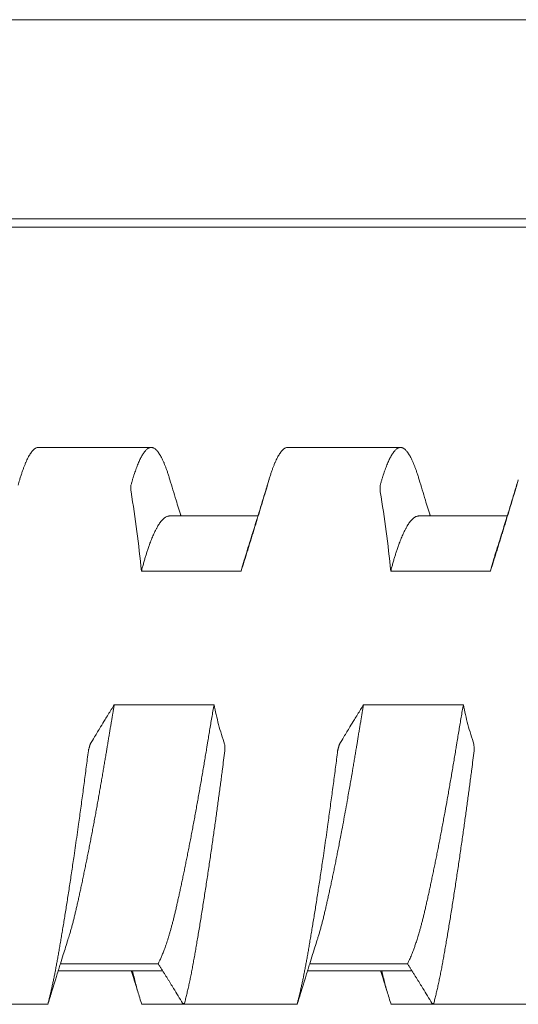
# Model space of a CAD drawing. Header units: millimetres. Extents: x 0 to 594, y 0 to 420.
# Tile 45 of 83: x 325.78 to 329.78, y 292.48 to 300.39. Entities that reach past the tile are written whole.
import ezdxf

# ---------------------------------------------------------------- set-up
doc = ezdxf.new("R2010")
doc.units = ezdxf.units.MM
doc.linetypes.add('K5LT_THIN', pattern=[0])
doc.layers.add('Системный слой', color=7, linetype='Continuous')

# ---------------------------------------------------------------- blocks, each defined once
blk = doc.blocks.new('U2')
at = {"layer": 'Системный слой', "color": 7, "linetype": 'K5LT_THIN', "lineweight": 18}
for p, q in [((388.1859, 300.3864), (280.4859, 300.3864)), ((388.1859, 298.7878), (280.4859, 298.7878)), ((280.4859, 298.7214), (388.1859, 298.7214)), ((325.9332, 296.9539), (326.8386, 296.9539)), ((327.9332, 296.9539), (328.8386, 296.9539)), ((327.6949, 296.4039), (326.9859, 296.4039)), ((329.6949, 296.4039), (328.9859, 296.4039)), ((326.7603, 295.9619), (327.5603, 295.9619)), ((328.7603, 295.9619), (329.5603, 295.9619)), ((327.3426, 294.8891), (326.5426, 294.8891)), ((329.3426, 294.8891), (328.5426, 294.8891)), ((326.0923, 292.7539), (326.9301, 292.7539)), ((326.11, 292.8107), (326.8941, 292.8107)), ((328.0923, 292.7539), (328.9301, 292.7539)), ((328.11, 292.8107), (328.8941, 292.8107)), ((325.0983, 292.4849), (326.011, 292.4849)), ((326.7608, 292.4849), (327.6735, 292.4849)), ((327.0983, 292.4849), (328.011, 292.4849)), ((328.7608, 292.4849), (329.6735, 292.4849)), ((329.0982, 292.4849), (330.011, 292.4849))]:
    blk.add_line(p, q, dxfattribs=at)
for points, knots in [([(325.7835, 296.695), (325.785, 296.7002), (325.7895, 296.715), (325.797, 296.7386), (325.806, 296.765), (325.8149, 296.7898), (325.8239, 296.8129), (325.8329, 296.8344), (325.8418, 296.8541), (325.8507, 296.8721), (325.8596, 296.8882), (325.8684, 296.9026), (325.8771, 296.9152), (325.8857, 296.926), (325.8943, 296.9351), (325.9027, 296.9423), (325.911, 296.9478), (325.9192, 296.9516), (325.9266, 296.9535), (325.9313, 296.9539), (325.9333, 296.9539)], [0.0389084, 0.0389084, 0.0389084, 0.0389084, 0.0527751, 0.0793011, 0.1059563, 0.1326966, 0.159533, 0.1863987, 0.2132585, 0.2400912, 0.2668922, 0.2936633, 0.3203856, 0.3470813, 0.373754, 0.4004135, 0.4270317, 0.4535843, 0.4799645, 0.4997855, 0.4997855, 0.4997855, 0.4997855]), ([(326.8385, 296.9539), (326.8379, 296.9539), (326.8346, 296.9538), (326.8286, 296.9529), (326.8206, 296.95), (326.8125, 296.9455), (326.8044, 296.9394), (326.7962, 296.9318), (326.7881, 296.9226), (326.78, 296.912), (326.772, 296.9), (326.7641, 296.8869), (326.7563, 296.8725), (326.7485, 296.8571), (326.7409, 296.8406), (326.7334, 296.8231), (326.7259, 296.8046), (326.7185, 296.7851), (326.7112, 296.7647), (326.7039, 296.7435), (326.6968, 296.7214), (326.6897, 296.6984), (326.6826, 296.6746), (326.678, 296.6582), (326.6757, 296.6498)], [0.4997854, 0.4997854, 0.4997854, 0.4997854, 0.5062288, 0.5324781, 0.5588287, 0.5850106, 0.6110122, 0.6366678, 0.6621513, 0.6871159, 0.711701, 0.7356734, 0.7593898, 0.7825461, 0.805391, 0.8278243, 0.8501668, 0.8721984, 0.8940265, 0.9155354, 0.9369288, 0.9580831, 0.9791053, 1, 1, 1, 1]), ([(326.9883, 296.695), (326.9868, 296.7002), (326.9823, 296.715), (326.9748, 296.7386), (326.9658, 296.765), (326.9569, 296.7898), (326.9479, 296.8129), (326.9389, 296.8344), (326.93, 296.8541), (326.9211, 296.8721), (326.9122, 296.8882), (326.9034, 296.9026), (326.8947, 296.9152), (326.8861, 296.926), (326.8775, 296.9351), (326.8691, 296.9423), (326.8607, 296.9478), (326.8526, 296.9516), (326.8451, 296.9535), (326.8405, 296.9539), (326.8385, 296.9539)], [0.0389082, 0.0389082, 0.0389082, 0.0389082, 0.0527751, 0.0793011, 0.1059563, 0.1326966, 0.1595331, 0.1863987, 0.2132585, 0.2400912, 0.2668922, 0.2936633, 0.3203856, 0.3470813, 0.373754, 0.4004135, 0.4270318, 0.4535844, 0.4799645, 0.4997854, 0.4997854, 0.4997854, 0.4997854]), ([(327.7835, 296.695), (327.785, 296.7002), (327.7895, 296.715), (327.797, 296.7386), (327.806, 296.765), (327.8149, 296.7898), (327.8239, 296.8129), (327.8329, 296.8344), (327.8418, 296.8541), (327.8507, 296.8721), (327.8596, 296.8882), (327.8684, 296.9026), (327.8771, 296.9152), (327.8857, 296.926), (327.8943, 296.9351), (327.9027, 296.9423), (327.911, 296.9478), (327.9192, 296.9516), (327.9266, 296.9535), (327.9313, 296.9539), (327.9333, 296.9539)], [0.0389083, 0.0389083, 0.0389083, 0.0389083, 0.0527751, 0.0793011, 0.1059564, 0.1326966, 0.1595331, 0.1863987, 0.2132585, 0.2400913, 0.2668922, 0.2936634, 0.3203856, 0.3470814, 0.3737541, 0.4004136, 0.4270318, 0.4535844, 0.4799646, 0.4997855, 0.4997855, 0.4997855, 0.4997855]), ([(328.8385, 296.9539), (328.8379, 296.9539), (328.8346, 296.9538), (328.8286, 296.9529), (328.8206, 296.95), (328.8125, 296.9455), (328.8044, 296.9394), (328.7962, 296.9318), (328.7881, 296.9226), (328.78, 296.912), (328.772, 296.9), (328.7641, 296.8869), (328.7563, 296.8725), (328.7485, 296.8571), (328.7409, 296.8406), (328.7334, 296.8231), (328.7259, 296.8046), (328.7185, 296.7851), (328.7112, 296.7647), (328.7039, 296.7435), (328.6968, 296.7214), (328.6897, 296.6984), (328.6826, 296.6746), (328.678, 296.6582), (328.6757, 296.6498)], [0.4997854, 0.4997854, 0.4997854, 0.4997854, 0.5062288, 0.532478, 0.5588287, 0.5850105, 0.6110121, 0.6366678, 0.6621512, 0.6871159, 0.7117009, 0.7356733, 0.7593897, 0.782546, 0.8053909, 0.8278243, 0.8501668, 0.8721984, 0.8940264, 0.9155353, 0.9369288, 0.9580831, 0.9791053, 1, 1, 1, 1]), ([(328.9883, 296.695), (328.9868, 296.7002), (328.9823, 296.715), (328.9748, 296.7386), (328.9658, 296.765), (328.9569, 296.7898), (328.9479, 296.8129), (328.9389, 296.8344), (328.93, 296.8541), (328.9211, 296.8721), (328.9122, 296.8882), (328.9034, 296.9026), (328.8947, 296.9152), (328.8861, 296.926), (328.8775, 296.9351), (328.8691, 296.9423), (328.8607, 296.9478), (328.8526, 296.9516), (328.8451, 296.9535), (328.8405, 296.9539), (328.8385, 296.9539)], [0.0389083, 0.0389083, 0.0389083, 0.0389083, 0.0527751, 0.0793011, 0.1059563, 0.1326966, 0.159533, 0.1863986, 0.2132585, 0.2400912, 0.2668922, 0.2936633, 0.3203856, 0.3470813, 0.373754, 0.4004135, 0.4270317, 0.4535843, 0.4799645, 0.4997854, 0.4997854, 0.4997854, 0.4997854]), ([(326.6757, 296.6498), (326.6752, 296.648), (326.6753, 296.6435), (326.6757, 296.6256), (326.6761, 296.6077), (326.6766, 296.5974)], [0, 0, 0, 0, 0.3333333, 0.6666667, 0.9852483, 0.9852483, 0.9852483, 0.9852483]), ([(327.0769, 296.4039), (327.0763, 296.4056), (327.0758, 296.4073), (327.0745, 296.4117), (327.0736, 296.4144), (327.0711, 296.4227), (327.0694, 296.4282), (327.0643, 296.4446), (327.061, 296.4555), (327.051, 296.4882), (327.0444, 296.5099), (327.0212, 296.586), (327.0047, 296.6404), (326.9884, 296.695)], [11.668371, 11.668371, 11.668371, 11.668371, 11.864948, 11.864948, 12.187198, 12.187198, 12.8317, 12.8317, 14.110308, 14.110308, 16.646736, 16.646736, 23, 23, 23, 23]), ([(327.7834, 296.695), (327.7716, 296.6554), (327.7597, 296.616), (327.7358, 296.5372), (327.7238, 296.4978), (327.7086, 296.4484), (327.7055, 296.4382), (327.7005, 296.422), (327.6987, 296.416), (327.6962, 296.408), (327.6955, 296.4059), (327.6946, 296.403), (327.6944, 296.4021), (327.6932, 296.3983), (327.6923, 296.3954), (327.6905, 296.3897), (327.6897, 296.3869), (327.6871, 296.3787), (327.6854, 296.3732), (327.6804, 296.3568), (327.677, 296.3459), (327.6669, 296.3134), (327.6602, 296.2918), (327.6363, 296.2155), (327.619, 296.1608), (327.6017, 296.1064)], [0, 0, 0, 0, 4.6, 4.6, 9.2, 9.2, 10.388038, 10.388038, 11.093513, 11.093513, 11.331629, 11.331629, 11.436514, 11.436514, 11.779514, 11.779514, 12.101726, 12.101726, 12.746148, 12.746148, 14.024599, 14.024599, 16.560712, 16.560712, 23, 23, 23, 23]), ([(327.7552, 296.5974), (327.7555, 296.5986), (327.7561, 296.6006), (327.7572, 296.6042), (327.7585, 296.6087), (327.7598, 296.6135), (327.761, 296.6176), (327.7622, 296.6216), (327.7635, 296.626), (327.7651, 296.6316), (327.7672, 296.6386), (327.7689, 296.6446), (327.7698, 296.6477), (327.77, 296.6483), (327.7704, 296.6498)], [0.0207323, 0.0207323, 0.0207323, 0.0207323, 0.0428738, 0.090708, 0.1467338, 0.1992065, 0.2507101, 0.2970708, 0.3612253, 0.4410496, 0.5612877, 0.7459777, 0.9001489, 1, 1, 1, 1]), ([(328.6757, 296.6498), (328.6752, 296.648), (328.6753, 296.6435), (328.6757, 296.6256), (328.6761, 296.6077), (328.6766, 296.5974)], [0, 0, 0, 0, 0.3333333, 0.6666667, 0.9852484, 0.9852484, 0.9852484, 0.9852484]), ([(329.0769, 296.4039), (329.0763, 296.4056), (329.0758, 296.4073), (329.0745, 296.4117), (329.0736, 296.4144), (329.0711, 296.4227), (329.0694, 296.4282), (329.0643, 296.4446), (329.061, 296.4555), (329.051, 296.4882), (329.0444, 296.5099), (329.0212, 296.586), (329.0047, 296.6404), (328.9884, 296.695)], [11.668371, 11.668371, 11.668371, 11.668371, 11.864948, 11.864948, 12.187198, 12.187198, 12.8317, 12.8317, 14.110308, 14.110308, 16.646736, 16.646736, 23, 23, 23, 23]), ([(329.7834, 296.695), (329.7716, 296.6554), (329.7597, 296.616), (329.7358, 296.5372), (329.7238, 296.4978), (329.7086, 296.4484), (329.7055, 296.4382), (329.7005, 296.422), (329.6987, 296.416), (329.6962, 296.408), (329.6955, 296.4059), (329.6946, 296.403), (329.6944, 296.4021), (329.6932, 296.3983), (329.6923, 296.3954), (329.6905, 296.3897), (329.6897, 296.3869), (329.6871, 296.3787), (329.6854, 296.3732), (329.6804, 296.3568), (329.677, 296.3459), (329.6669, 296.3134), (329.6602, 296.2918), (329.6363, 296.2155), (329.619, 296.1608), (329.6017, 296.1064)], [0, 0, 0, 0, 4.6, 4.6, 9.2, 9.2, 10.388038, 10.388038, 11.093513, 11.093513, 11.331629, 11.331629, 11.436514, 11.436514, 11.779514, 11.779514, 12.101726, 12.101726, 12.746148, 12.746148, 14.024599, 14.024599, 16.560712, 16.560712, 23, 23, 23, 23]), ([(329.7552, 296.5974), (329.7555, 296.5986), (329.7561, 296.6006), (329.7572, 296.6042), (329.7585, 296.6087), (329.7598, 296.6135), (329.761, 296.6176), (329.7622, 296.6216), (329.7635, 296.626), (329.7651, 296.6316), (329.7672, 296.6386), (329.7689, 296.6446), (329.7698, 296.6477), (329.77, 296.6483), (329.7704, 296.6498)], [0.0207324, 0.0207324, 0.0207324, 0.0207324, 0.0428739, 0.0907083, 0.1467342, 0.1992071, 0.2507109, 0.2970719, 0.3612267, 0.4410515, 0.5612902, 0.7459807, 0.900151, 1, 1, 1, 1]), ([(327.5603, 295.9619), (327.5644, 295.975), (327.5725, 296.0011), (327.5848, 296.0405), (327.5972, 296.0802), (327.6095, 296.1199), (327.6218, 296.1597), (327.6341, 296.1995), (327.6464, 296.2394), (327.6586, 296.2792), (327.6708, 296.319), (327.687, 296.372), (327.7071, 296.4382), (327.7312, 296.5177), (327.7472, 296.5708), (327.7552, 296.5974)], [0, 0, 0, 0, 0.061701, 0.123718, 0.186012, 0.249454, 0.311365, 0.374222, 0.437076, 0.499829, 0.562449, 0.624918, 0.74988, 0.874616, 1, 1, 1, 1]), ([(329.5603, 295.9619), (329.5644, 295.975), (329.5725, 296.0011), (329.5848, 296.0405), (329.5972, 296.0802), (329.6095, 296.1199), (329.6218, 296.1597), (329.6341, 296.1995), (329.6464, 296.2394), (329.6586, 296.2792), (329.6708, 296.319), (329.687, 296.372), (329.7071, 296.4382), (329.7312, 296.5177), (329.7472, 296.5708), (329.7552, 296.5974)], [0, 0, 0, 0, 0.061701, 0.123718, 0.186012, 0.249454, 0.311365, 0.374222, 0.437076, 0.499829, 0.562449, 0.624918, 0.74988, 0.874616, 1, 1, 1, 1]), ([(326.7603, 295.9619), (326.7631, 295.9729), (326.7688, 295.9945), (326.7775, 296.0258), (326.7862, 296.0561), (326.795, 296.0852), (326.8041, 296.1142), (326.8139, 296.1438), (326.8261, 296.1784), (326.8403, 296.2157), (326.8562, 296.2534), (326.8704, 296.2835), (326.8827, 296.3068), (326.8926, 296.3239), (326.9018, 296.3384), (326.9116, 296.3525), (326.9223, 296.3661), (326.9339, 296.3785), (326.9445, 296.3877), (326.9541, 296.3942), (326.9626, 296.3988), (326.971, 296.4019), (326.9788, 296.4036), (326.9837, 296.4039), (326.9859, 296.4039)], [0, 0, 0, 0, 0.019411, 0.0388631, 0.0583411, 0.0778216, 0.097283, 0.1188792, 0.1426277, 0.1771543, 0.211649, 0.2461431, 0.2698323, 0.2913556, 0.3107197, 0.3300817, 0.3558703, 0.3816543, 0.4074423, 0.4267653, 0.4460676, 0.4653421, 0.4846192, 0.4999991, 0.4999991, 0.4999991, 0.4999991]), ([(328.7603, 295.9619), (328.7631, 295.9729), (328.7688, 295.9945), (328.7775, 296.0258), (328.7862, 296.0561), (328.795, 296.0852), (328.8041, 296.1142), (328.8139, 296.1438), (328.8261, 296.1784), (328.8403, 296.2157), (328.8562, 296.2534), (328.8704, 296.2835), (328.8827, 296.3068), (328.8926, 296.3239), (328.9018, 296.3384), (328.9116, 296.3525), (328.9223, 296.3661), (328.9339, 296.3785), (328.9445, 296.3877), (328.9541, 296.3942), (328.9626, 296.3988), (328.971, 296.4019), (328.9788, 296.4036), (328.9837, 296.4039), (328.9859, 296.4039)], [0, 0, 0, 0, 0.019411, 0.0388631, 0.0583411, 0.0778216, 0.097283, 0.1188792, 0.1426277, 0.1771543, 0.2116491, 0.2461431, 0.2698323, 0.2913556, 0.3107197, 0.3300817, 0.3558703, 0.3816544, 0.4074423, 0.4267653, 0.4460676, 0.4653422, 0.4846192, 0.4999991, 0.4999991, 0.4999991, 0.4999991]), ([(327.6017, 296.1064), (327.5982, 296.0956), (327.5907, 296.0714), (327.5809, 296.0378), (327.5705, 296.0006), (327.5642, 295.9771), (327.5603, 295.9619)], [0.90734351, 0.90734351, 0.90734351, 0.90734351, 0.93013984, 0.9572991, 0.97319502, 1, 1, 1, 1]), ([(329.6017, 296.1064), (329.5982, 296.0956), (329.5907, 296.0714), (329.5809, 296.0378), (329.5705, 296.0006), (329.5642, 295.9771), (329.5603, 295.9619)], [0.90734348, 0.90734348, 0.90734348, 0.90734348, 0.93013982, 0.95729909, 0.97319501, 1, 1, 1, 1]), ([(326.1701, 293.0014), (326.1745, 293.0152), (326.1819, 293.039), (326.192, 293.0738), (326.2006, 293.1046), (326.209, 293.1362), (326.2173, 293.1686), (326.2255, 293.2018), (326.2336, 293.2358), (326.2416, 293.2707), (326.2498, 293.3067), (326.2581, 293.3438), (326.2665, 293.3821), (326.2751, 293.4216), (326.2838, 293.4622), (326.2926, 293.5039), (326.3014, 293.5465), (326.3103, 293.5898), (326.3193, 293.6339), (326.3282, 293.6786), (326.3372, 293.7238), (326.3462, 293.7697), (326.3552, 293.816), (326.3641, 293.8628), (326.3731, 293.91), (326.382, 293.9576), (326.3908, 294.0053), (326.3995, 294.0529), (326.4081, 294.1004), (326.4166, 294.1475), (326.4248, 294.1942), (326.4329, 294.2402), (326.4408, 294.2857), (326.4485, 294.3304), (326.456, 294.3743), (326.4632, 294.4169), (326.4701, 294.4583), (326.4768, 294.4985), (326.482, 294.5302), (326.4862, 294.5557), (326.4902, 294.5805), (326.4954, 294.612), (326.5014, 294.6482), (326.5074, 294.684), (326.5134, 294.7192), (326.5212, 294.7653), (326.529, 294.8108), (326.5368, 294.8558), (326.5407, 294.8781), (326.5426, 294.8891)], [0.1636155, 0.1636155, 0.1636155, 0.1636155, 0.1929021, 0.2124264, 0.2318294, 0.251115, 0.2702558, 0.2893206, 0.3083281, 0.3273177, 0.3464029, 0.3656044, 0.385003, 0.4045406, 0.4241926, 0.4438653, 0.4634956, 0.4830562, 0.5025112, 0.5218934, 0.5411694, 0.5603973, 0.5795612, 0.5986895, 0.6177704, 0.6368419, 0.6557909, 0.6746196, 0.6932041, 0.7116745, 0.7298179, 0.7477506, 0.7653596, 0.7828678, 0.7998973, 0.8165533, 0.832578, 0.8483307, 0.8634297, 0.8696954, 0.8781114, 0.8923318, 0.9064693, 0.9203418, 0.9340561, 0.9475104, 0.9740444, 0.9870874, 1, 1, 1, 1]), ([(326.5426, 294.8891), (326.5344, 294.876), (326.522, 294.8563), (326.5055, 294.83), (326.4891, 294.8035), (326.4645, 294.7637), (326.4362, 294.7173), (326.4082, 294.6709), (326.3804, 294.6245), (326.3606, 294.5913), (326.3488, 294.5714)], [0, 0, 0, 0, 0.124073, 0.186439, 0.24903, 0.374474, 0.562414, 0.687249, 0.812078, 1, 1, 1, 1]), ([(327.3426, 294.8891), (327.3396, 294.8719), (327.3336, 294.8376), (327.3247, 294.786), (327.316, 294.7348), (327.3074, 294.6841), (327.2991, 294.6341), (327.2919, 294.5907), (327.2865, 294.5578), (327.2812, 294.525), (327.2747, 294.4858), (327.2664, 294.4361), (327.258, 294.3862), (327.2495, 294.336), (327.2408, 294.2857), (327.2321, 294.2353), (327.2232, 294.1849), (327.2143, 294.1346), (327.2053, 294.0846), (327.1962, 294.035), (327.1872, 293.9857), (327.1781, 293.937), (327.1691, 293.8888), (327.16, 293.8412), (327.151, 293.7942), (327.142, 293.748), (327.133, 293.7025), (327.1241, 293.6577), (327.1152, 293.6137), (327.1064, 293.5706), (327.0977, 293.5283), (327.089, 293.487), (327.0804, 293.4466), (327.0719, 293.4071), (327.0636, 293.3688), (327.0553, 293.3315), (327.0473, 293.2955), (327.0394, 293.2608), (327.0316, 293.2272), (327.0238, 293.1948), (327.0161, 293.1635), (327.0083, 293.1335), (327.0006, 293.1047), (326.9929, 293.0772), (326.9854, 293.051), (326.9779, 293.0263), (326.9707, 293.003), (326.9636, 292.9811), (326.9566, 292.9605), (326.9499, 292.9413), (326.9432, 292.9231), (326.9367, 292.906), (326.9303, 292.8897), (326.9241, 292.8745), (326.9179, 292.8602), (326.9118, 292.8467), (326.9059, 292.834), (326.9, 292.8219), (326.8961, 292.8143), (326.8941, 292.8107)], [0, 0, 0, 0, 0.020391, 0.040614, 0.060648, 0.080348, 0.099784, 0.118913, 0.130679, 0.137912, 0.156954, 0.176126, 0.195443, 0.214851, 0.23438, 0.253981, 0.273643, 0.293312, 0.312943, 0.332529, 0.352045, 0.371509, 0.390893, 0.410242, 0.429541, 0.448809, 0.468032, 0.48725, 0.506451, 0.525634, 0.54478, 0.563917, 0.583039, 0.602152, 0.621237, 0.640286, 0.65915, 0.67786, 0.696358, 0.71484, 0.733025, 0.750983, 0.768569, 0.786008, 0.802929, 0.819464, 0.83536, 0.850995, 0.866007, 0.880662, 0.894849, 0.908928, 0.922652, 0.93613, 0.949234, 0.962213, 0.974938, 0.987534, 1, 1, 1, 1]), ([(328.1701, 293.0014), (328.1714, 293.0056), (328.1757, 293.0191), (328.1829, 293.0425), (328.1916, 293.0724), (328.2002, 293.1033), (328.2088, 293.1355), (328.2174, 293.1686), (328.2258, 293.2028), (328.2341, 293.238), (328.2424, 293.2741), (328.2508, 293.3113), (328.2593, 293.3495), (328.2679, 293.3886), (328.2766, 293.4286), (328.2853, 293.4694), (328.294, 293.5109), (328.3028, 293.5532), (328.3117, 293.5963), (328.3205, 293.6401), (328.3294, 293.6845), (328.3383, 293.7295), (328.3476, 293.7768), (328.3575, 293.8281), (328.3697, 293.892), (328.3838, 293.967), (328.3993, 294.0515), (328.413, 294.1273), (328.4245, 294.1922), (328.4336, 294.2438), (328.4443, 294.3059), (328.4545, 294.3653), (328.4643, 294.4233), (328.4713, 294.4651), (328.478, 294.5054), (328.4828, 294.5349), (328.487, 294.5606), (328.4911, 294.5855), (328.4967, 294.6196), (328.5027, 294.6559), (328.5087, 294.6914), (328.5145, 294.726), (328.5221, 294.7707), (328.5314, 294.825), (328.5389, 294.868), (328.5426, 294.8891)], [0.1655807, 0.1655807, 0.1655807, 0.1655807, 0.1744414, 0.1938422, 0.2132501, 0.2326854, 0.2521531, 0.2716277, 0.291066, 0.3104385, 0.3297989, 0.3492476, 0.368751, 0.3882614, 0.4077371, 0.4271889, 0.4466359, 0.4660841, 0.4855327, 0.5049609, 0.5243782, 0.5437864, 0.5631905, 0.5847178, 0.6083833, 0.6425173, 0.6763576, 0.7099329, 0.7324843, 0.7526165, 0.7702129, 0.8046618, 0.8212254, 0.8370963, 0.8526635, 0.8675541, 0.8709806, 0.8820788, 0.896149, 0.9101269, 0.9237341, 0.9370666, 0.9499926, 0.9753098, 1, 1, 1, 1]), ([(328.5426, 294.8891), (328.5344, 294.876), (328.522, 294.8563), (328.5055, 294.83), (328.4891, 294.8035), (328.4645, 294.7637), (328.4362, 294.7173), (328.4082, 294.6709), (328.3804, 294.6245), (328.3606, 294.5913), (328.3488, 294.5714)], [0, 0, 0, 0, 0.124073, 0.186439, 0.24903, 0.374474, 0.562414, 0.687249, 0.812078, 1, 1, 1, 1]), ([(329.3426, 294.8891), (329.3397, 294.8724), (329.3338, 294.8388), (329.3251, 294.7883), (329.3165, 294.7376), (329.3079, 294.6867), (329.2993, 294.6357), (329.292, 294.5914), (329.2865, 294.5574), (329.2809, 294.5234), (329.2742, 294.4827), (329.2657, 294.4318), (329.2572, 294.381), (329.2485, 294.3303), (329.2398, 294.2798), (329.2311, 294.2295), (329.2223, 294.1795), (329.2105, 294.1133), (329.1986, 294.0477), (329.1867, 293.983), (329.1777, 293.9349), (329.1688, 293.8872), (329.1598, 293.8402), (329.1509, 293.7936), (329.1419, 293.7477), (329.133, 293.7024), (329.1241, 293.6578), (329.1152, 293.6139), (329.1064, 293.5707), (329.0976, 293.5282), (329.0889, 293.4865), (329.0802, 293.4457), (329.0716, 293.4056), (329.0631, 293.3664), (329.0546, 293.3281), (329.0462, 293.2909), (329.0381, 293.2551), (329.03, 293.2205), (329.022, 293.1874), (329.0141, 293.1557), (329.0062, 293.1254), (328.9983, 293.0965), (328.9898, 293.0662), (328.9799, 293.0324), (328.9686, 292.9963), (328.9577, 292.9635), (328.9487, 292.9379), (328.9414, 292.9182), (328.9344, 292.9), (328.9269, 292.8813), (328.9189, 292.8625), (328.9118, 292.8465), (328.9035, 292.829), (328.8979, 292.8178), (328.8941, 292.8107)], [0, 0, 0, 0, 0.019558, 0.039095, 0.058619, 0.078149, 0.097711, 0.117267, 0.128998, 0.136767, 0.156244, 0.175724, 0.195231, 0.214754, 0.234278, 0.253787, 0.273278, 0.292764, 0.331743, 0.351215, 0.370679, 0.390137, 0.409589, 0.429016, 0.448432, 0.46784, 0.487241, 0.506621, 0.52599, 0.545355, 0.564716, 0.58406, 0.603397, 0.622744, 0.642124, 0.66137, 0.680425, 0.699141, 0.717732, 0.735969, 0.753971, 0.771587, 0.78906, 0.811355, 0.838085, 0.863756, 0.883381, 0.897358, 0.911202, 0.928956, 0.946318, 0.963278, 0.975657, 1, 1, 1, 1]), ([(326.3488, 294.5714), (326.3485, 294.5714), (326.3479, 294.5694), (326.3469, 294.5659), (326.3456, 294.5614), (326.3443, 294.5567), (326.3431, 294.5526), (326.342, 294.5486), (326.3408, 294.5442), (326.3392, 294.5386), (326.3372, 294.5316), (326.3355, 294.5254), (326.3346, 294.5223), (326.3345, 294.5217), (326.3341, 294.5185)], [0.0207443, 0.0207443, 0.0207443, 0.0207443, 0.0428983, 0.0907386, 0.1467586, 0.1992144, 0.2507963, 0.2972685, 0.3609843, 0.4401071, 0.559579, 0.7441903, 0.8989786, 1, 1, 1, 1]), ([(327.4288, 294.5185), (327.4293, 294.5222), (327.4291, 294.5264), (327.4287, 294.5413), (327.4281, 294.5579), (327.4278, 294.568), (327.4274, 294.5714)], [0, 0, 0, 0, 0.3180852, 0.6361704, 0.8583926, 0.9852369, 0.9852369, 0.9852369, 0.9852369]), ([(328.3488, 294.5714), (328.3485, 294.5714), (328.3479, 294.5694), (328.3469, 294.5659), (328.3456, 294.5614), (328.3443, 294.5567), (328.3431, 294.5526), (328.342, 294.5486), (328.3408, 294.5442), (328.3392, 294.5386), (328.3372, 294.5316), (328.3355, 294.5254), (328.3346, 294.5223), (328.3345, 294.5217), (328.3341, 294.5185)], [0.0207445, 0.0207445, 0.0207445, 0.0207445, 0.0428986, 0.0907392, 0.1467595, 0.1992155, 0.2507977, 0.2972702, 0.3609863, 0.4401095, 0.559582, 0.7441939, 0.8989812, 1, 1, 1, 1]), ([(329.4288, 294.5185), (329.4293, 294.5222), (329.4291, 294.5264), (329.4287, 294.5413), (329.4281, 294.5579), (329.4278, 294.568), (329.4274, 294.5714)], [0, 0, 0, 0, 0.3181004, 0.6362009, 0.8584231, 0.9852372, 0.9852372, 0.9852372, 0.9852372]), ([(326.3341, 294.5185), (326.3286, 294.475), (326.3202, 294.4095), (326.3088, 294.3219), (326.3002, 294.2563), (326.2914, 294.1907), (326.2826, 294.1251), (326.2737, 294.0598), (326.2648, 293.9948), (326.2548, 293.9229), (326.2438, 293.8446), (326.2317, 293.7601), (326.2206, 293.6838), (326.2106, 293.6154), (326.2016, 293.5547), (326.1926, 293.4949), (326.1836, 293.4361), (326.1747, 293.3785), (326.166, 293.3222), (326.1573, 293.2673), (326.1488, 293.2139), (326.1404, 293.1621), (326.1321, 293.1119), (326.1241, 293.0633), (326.1162, 293.0165), (326.1085, 292.9713), (326.1011, 292.9281), (326.0938, 292.8865), (326.0867, 292.8467), (326.0798, 292.8084), (326.0728, 292.7716), (326.0659, 292.736), (326.059, 292.7016), (326.0521, 292.6684), (326.0452, 292.6363), (326.0383, 292.6054), (326.0314, 292.5757), (326.0246, 292.5471), (326.0178, 292.5197), (326.0132, 292.502), (326.0109, 292.4934)], [0, 0, 0, 0, 0.054613, 0.081823, 0.108997, 0.136186, 0.163357, 0.190503, 0.217597, 0.244669, 0.280677, 0.316616, 0.35248, 0.379309, 0.406094, 0.432804, 0.459489, 0.486026, 0.512426, 0.538563, 0.564584, 0.590288, 0.615787, 0.640969, 0.666041, 0.690641, 0.714883, 0.738552, 0.761991, 0.784913, 0.807549, 0.829809, 0.852003, 0.873919, 0.895629, 0.916973, 0.93815, 0.958986, 0.979606, 1, 1, 1, 1]), ([(327.1057, 292.4934), (327.1087, 292.5048), (327.1147, 292.5282), (327.1236, 292.5647), (327.1324, 292.6027), (327.1412, 292.6419), (327.1498, 292.6825), (327.1583, 292.7242), (327.1667, 292.7669), (327.175, 292.8108), (327.1831, 292.8557), (327.1912, 292.9017), (327.1995, 292.9492), (327.2079, 292.9982), (327.2164, 293.0489), (327.2251, 293.101), (327.2339, 293.1545), (327.2428, 293.2093), (327.2517, 293.2651), (327.2606, 293.3217), (327.2695, 293.3789), (327.2784, 293.4366), (327.2872, 293.4945), (327.296, 293.5527), (327.3046, 293.6108), (327.3132, 293.6689), (327.3216, 293.7268), (327.3299, 293.7845), (327.3381, 293.8414), (327.346, 293.8978), (327.3538, 293.9532), (327.3614, 294.008), (327.3687, 294.0617), (327.376, 294.1149), (327.383, 294.1673), (327.39, 294.2193), (327.3968, 294.2705), (327.4034, 294.3211), (327.4142, 294.4039), (327.4226, 294.4697), (327.4288, 294.5185)], [0, 0, 0, 0, 0.027117, 0.054305, 0.081527, 0.108717, 0.135839, 0.162846, 0.189771, 0.216568, 0.243235, 0.269882, 0.296667, 0.323715, 0.350967, 0.378381, 0.405826, 0.433222, 0.460528, 0.487588, 0.514442, 0.540938, 0.567267, 0.59318, 0.618826, 0.644077, 0.669208, 0.693863, 0.718153, 0.74182, 0.765228, 0.788029, 0.810472, 0.83243, 0.854261, 0.875732, 0.896977, 0.917879, 0.938668, 1, 1, 1, 1]), ([(328.3341, 294.5185), (328.3286, 294.475), (328.3202, 294.4095), (328.3088, 294.3219), (328.3002, 294.2563), (328.2914, 294.1907), (328.2826, 294.1251), (328.2737, 294.0598), (328.2648, 293.9948), (328.2548, 293.9229), (328.2438, 293.8446), (328.2317, 293.7601), (328.2206, 293.6838), (328.2106, 293.6154), (328.2016, 293.5547), (328.1926, 293.4949), (328.1836, 293.4361), (328.1747, 293.3785), (328.166, 293.3222), (328.1573, 293.2673), (328.1488, 293.2139), (328.1404, 293.1621), (328.1321, 293.1119), (328.1241, 293.0633), (328.1162, 293.0165), (328.1085, 292.9713), (328.1011, 292.9281), (328.0938, 292.8865), (328.0867, 292.8467), (328.0798, 292.8084), (328.0728, 292.7716), (328.0659, 292.736), (328.059, 292.7016), (328.0521, 292.6684), (328.0452, 292.6363), (328.0383, 292.6054), (328.0314, 292.5757), (328.0246, 292.5471), (328.0178, 292.5197), (328.0132, 292.502), (328.0109, 292.4934)], [0, 0, 0, 0, 0.054613, 0.081823, 0.108997, 0.136186, 0.163357, 0.190503, 0.217597, 0.244669, 0.280677, 0.316616, 0.35248, 0.379309, 0.406094, 0.432804, 0.459489, 0.486026, 0.512426, 0.538563, 0.564584, 0.590288, 0.615787, 0.640969, 0.666041, 0.690641, 0.714883, 0.738552, 0.761991, 0.784914, 0.807549, 0.82981, 0.852003, 0.873919, 0.895629, 0.916973, 0.93815, 0.958987, 0.979606, 1, 1, 1, 1]), ([(329.1057, 292.4934), (329.1087, 292.5048), (329.1147, 292.5282), (329.1236, 292.5647), (329.1324, 292.6027), (329.1412, 292.6419), (329.1498, 292.6825), (329.1583, 292.7242), (329.1667, 292.7669), (329.175, 292.8108), (329.1831, 292.8557), (329.1912, 292.9017), (329.1995, 292.9492), (329.2079, 292.9982), (329.2164, 293.0489), (329.2251, 293.101), (329.2339, 293.1545), (329.2428, 293.2093), (329.2517, 293.2651), (329.2606, 293.3217), (329.2695, 293.3789), (329.2784, 293.4366), (329.2872, 293.4945), (329.296, 293.5527), (329.3046, 293.6108), (329.3132, 293.6689), (329.3216, 293.7268), (329.3299, 293.7845), (329.3381, 293.8414), (329.346, 293.8978), (329.3538, 293.9532), (329.3614, 294.008), (329.3687, 294.0617), (329.376, 294.1149), (329.383, 294.1673), (329.39, 294.2193), (329.3968, 294.2705), (329.4034, 294.3211), (329.4142, 294.4039), (329.4226, 294.4697), (329.4288, 294.5185)], [0, 0, 0, 0, 0.027117, 0.054305, 0.081527, 0.108717, 0.135839, 0.162846, 0.189771, 0.216568, 0.243235, 0.269882, 0.296667, 0.323715, 0.350967, 0.378381, 0.405826, 0.433222, 0.460528, 0.487588, 0.514442, 0.540938, 0.567267, 0.59318, 0.618826, 0.644077, 0.669208, 0.693863, 0.718153, 0.74182, 0.765228, 0.788029, 0.810472, 0.83243, 0.854261, 0.875732, 0.896977, 0.917879, 0.938668, 1, 1, 1, 1]), ([(326.1701, 293.0014), (326.1577, 292.9625), (326.1453, 292.9235), (326.1253, 292.8599), (326.1176, 292.8353), (326.1054, 292.7961), (326.1009, 292.7816), (326.095, 292.7627), (326.0937, 292.7583), (326.0875, 292.7383), (326.0827, 292.7227), (326.0744, 292.6959), (326.071, 292.6847), (326.0641, 292.6623), (326.0606, 292.6511), (326.0504, 292.6176), (326.0436, 292.5953), (326.0344, 292.5652), (326.0321, 292.5576), (326.0298, 292.5499)], [0, 0, 0, 0, 4.6, 4.6, 7.493248, 7.493248, 9.2, 9.2, 9.714553, 9.714553, 11.542697, 11.542697, 12.853659, 12.853659, 14.164621, 14.164621, 16.776138, 16.776138, 17.671872, 17.671872, 17.671872, 17.671872]), ([(328.1701, 293.0014), (328.1577, 292.9625), (328.1453, 292.9235), (328.1253, 292.8599), (328.1176, 292.8353), (328.1054, 292.7961), (328.1009, 292.7816), (328.095, 292.7627), (328.0937, 292.7583), (328.0875, 292.7383), (328.0827, 292.7227), (328.0744, 292.6958), (328.0709, 292.6845), (328.0639, 292.6619), (328.0605, 292.6506), (328.0501, 292.6167), (328.0432, 292.5942), (328.0342, 292.5644), (328.032, 292.5571), (328.0298, 292.5499)], [0, 0, 0, 0, 4.6, 4.6, 7.493249, 7.493249, 9.2, 9.2, 9.714554, 9.714554, 11.542697, 11.542697, 12.86627, 12.86627, 14.189843, 14.189843, 16.826482, 16.826482, 17.671872, 17.671872, 17.671872, 17.671872]), ([(326.742, 292.5499), (326.732, 292.5831), (326.7219, 292.6162), (326.7058, 292.6686), (326.6999, 292.6879), (326.6905, 292.7183), (326.687, 292.7295), (326.6822, 292.7451), (326.6808, 292.7495), (326.6795, 292.7539)], [5.328128, 5.328128, 5.328128, 5.328128, 9.2, 9.2, 11.457303, 11.457303, 12.768889, 12.768889, 13.285446, 13.285446, 13.285446, 13.285446]), ([(326.7421, 292.5502), (326.7318, 292.5839), (326.7118, 292.652), (326.6965, 292.7203), (326.6892, 292.7539)], [0.1809329, 0.1809329, 0.1809329, 0.1809329, 0.5, 0.8248041, 0.8248041, 0.8248041, 0.8248041]), ([(326.8941, 292.8107), (326.8983, 292.8041), (326.9066, 292.791), (326.9191, 292.7714), (326.9315, 292.7516), (326.944, 292.7317), (326.9565, 292.7118), (326.9689, 292.6919), (326.9812, 292.672), (326.9977, 292.6454), (327.0221, 292.6057), (327.0544, 292.5527), (327.0784, 292.5129), (327.0904, 292.4929)], [0, 0, 0, 0, 0.06181, 0.123899, 0.18623, 0.248828, 0.311546, 0.374351, 0.437147, 0.499847, 0.624883, 0.812089, 1, 1, 1, 1]), ([(328.742, 292.5499), (328.732, 292.5831), (328.7219, 292.6162), (328.7058, 292.6686), (328.6999, 292.6879), (328.6904, 292.7184), (328.687, 292.7297), (328.6821, 292.7453), (328.6808, 292.7496), (328.6795, 292.7539)], [5.328128, 5.328128, 5.328128, 5.328128, 9.2, 9.2, 11.457303, 11.457303, 12.781512, 12.781512, 13.285445, 13.285445, 13.285445, 13.285445]), ([(328.7421, 292.5502), (328.7318, 292.5839), (328.7118, 292.652), (328.6965, 292.7203), (328.6892, 292.7539)], [0.1809329, 0.1809329, 0.1809329, 0.1809329, 0.5, 0.824804, 0.824804, 0.824804, 0.824804]), ([(328.8941, 292.8107), (328.8983, 292.8041), (328.9066, 292.791), (328.9191, 292.7714), (328.9315, 292.7516), (328.944, 292.7317), (328.9565, 292.7118), (328.9689, 292.6919), (328.9812, 292.672), (328.9977, 292.6454), (329.0221, 292.6057), (329.0544, 292.5527), (329.0784, 292.5129), (329.0904, 292.4929)], [0, 0, 0, 0, 0.06181, 0.123899, 0.18623, 0.248828, 0.311546, 0.374351, 0.437147, 0.499847, 0.624883, 0.812089, 1, 1, 1, 1]), ([(326.0109, 292.4934), (326.0105, 292.4916), (326.0105, 292.4916), (326.0105, 292.4915), (326.0106, 292.4915), (326.0108, 292.4915), (326.0109, 292.4915), (326.011, 292.4915), (326.011, 292.4915)], [0, 0, 0, 0, 0.149817, 0.2745611, 0.3821824, 0.490868, 0.6503442, 0.6643041, 0.6643041, 0.6643041, 0.6643041]), ([(326.011, 292.4915), (326.0111, 292.4915), (326.0112, 292.4916), (326.0114, 292.4918), (326.0119, 292.4929)], [0.6643167, 0.6643167, 0.6643167, 0.6643167, 0.8200549, 0.9834226, 0.9834226, 0.9834226, 0.9834226]), ([(326.7608, 292.4915), (326.7607, 292.4915), (326.7605, 292.4916), (326.7603, 292.4918), (326.7599, 292.4929)], [0.6642948, 0.6642948, 0.6642948, 0.6642948, 0.8228454, 0.9834077, 0.9834077, 0.9834077, 0.9834077]), ([(327.0904, 292.4929), (327.0921, 292.4911), (327.0947, 292.491), (327.0971, 292.491), (327.0981, 292.491), (327.0983, 292.491)], [0.0264624, 0.0264624, 0.0264624, 0.0264624, 0.1892568, 0.3274499, 0.3503464, 0.3503464, 0.3503464, 0.3503464]), ([(327.0983, 292.491), (327.0987, 292.491), (327.0995, 292.491), (327.1004, 292.491), (327.101, 292.491), (327.1014, 292.491), (327.1016, 292.491), (327.1018, 292.491), (327.102, 292.491), (327.1022, 292.491), (327.1023, 292.491), (327.1023, 292.491), (327.1024, 292.491), (327.1025, 292.491), (327.1026, 292.491), (327.1027, 292.491), (327.1028, 292.4911), (327.103, 292.4911), (327.1031, 292.4911), (327.1033, 292.4911), (327.1034, 292.4911), (327.1034, 292.4911), (327.1035, 292.4911), (327.1035, 292.4911), (327.1037, 292.4911), (327.1038, 292.4911), (327.104, 292.4911), (327.1042, 292.4911), (327.1043, 292.4911), (327.1043, 292.4911), (327.1044, 292.4911), (327.1046, 292.4911), (327.1048, 292.4911), (327.105, 292.4911), (327.1051, 292.4911), (327.1057, 292.4934)], [0.3503464, 0.3503464, 0.3503464, 0.3503464, 0.4145793, 0.4680106, 0.5096473, 0.5300737, 0.545693, 0.5570554, 0.573059, 0.5868168, 0.5971425, 0.604625, 0.612084, 0.621107, 0.6287158, 0.6378057, 0.6473496, 0.6604591, 0.6744271, 0.6877423, 0.6994973, 0.7086285, 0.7200464, 0.7319522, 0.7448267, 0.7556878, 0.7670267, 0.7780754, 0.7883445, 0.7977989, 0.8093496, 0.8287077, 0.8655057, 0.9244577, 1, 1, 1, 1]), ([(328.0109, 292.4934), (328.0105, 292.4916), (328.0105, 292.4916), (328.0105, 292.4915), (328.0106, 292.4915), (328.0108, 292.4915), (328.0109, 292.4915), (328.011, 292.4915), (328.011, 292.4915)], [0, 0, 0, 0, 0.1496683, 0.274326, 0.3819184, 0.4906149, 0.6500596, 0.6643101, 0.6643101, 0.6643101, 0.6643101]), ([(328.011, 292.4915), (328.0111, 292.4915), (328.0112, 292.4916), (328.0114, 292.4918), (328.0119, 292.4929)], [0.6643227, 0.6643227, 0.6643227, 0.6643227, 0.8198546, 0.9834223, 0.9834223, 0.9834223, 0.9834223]), ([(328.7608, 292.4915), (328.7608, 292.4915), (328.7606, 292.4916), (328.7604, 292.4917), (328.7599, 292.4929)], [0.6643463, 0.6643463, 0.6643463, 0.6643463, 0.7455671, 0.9834247, 0.9834247, 0.9834247, 0.9834247]), ([(329.0904, 292.4929), (329.0908, 292.4917), (329.0914, 292.4916), (329.0924, 292.4916), (329.0937, 292.4916), (329.0951, 292.4915), (329.0963, 292.4915), (329.0973, 292.4915), (329.0979, 292.4915), (329.0982, 292.4915)], [0.0207947, 0.0207947, 0.0207947, 0.0207947, 0.043026, 0.0910096, 0.1471933, 0.1997981, 0.251519, 0.2981223, 0.3394175, 0.3394175, 0.3394175, 0.3394175]), ([(329.0982, 292.4915), (329.0983, 292.4915), (329.099, 292.4915), (329.1004, 292.4915), (329.1024, 292.4916), (329.1042, 292.4917), (329.1051, 292.4917), (329.1052, 292.4917), (329.1057, 292.4934)], [0.3394175, 0.3394175, 0.3394175, 0.3394175, 0.3621457, 0.4416674, 0.5610304, 0.7440843, 0.8981914, 1, 1, 1, 1])]:
    blk.add_open_spline(points, degree=3, knots=knots, dxfattribs=at)
for points in [[(325.7704, 296.6498), (325.7748, 296.6655), (325.7791, 296.6805), (325.7835, 296.695)], [(327.7704, 296.6498), (327.7748, 296.6655), (327.7791, 296.6805), (327.7835, 296.695)], [(329.7704, 296.6498), (329.7748, 296.6655), (329.7791, 296.6805), (329.7835, 296.695)], [(326.6766, 296.5974), (326.6932, 296.4918), (326.7263, 296.2807), (326.7489, 296.0682), (326.7603, 295.9619)], [(328.6766, 296.5974), (328.6932, 296.4918), (328.7263, 296.2807), (328.7489, 296.0682), (328.7603, 295.9619)], [(327.4274, 294.5714), (327.4104, 294.6241), (327.3763, 294.7297), (327.3539, 294.836), (327.3426, 294.8891)], [(329.4274, 294.5714), (329.4104, 294.6241), (329.3763, 294.7297), (329.3539, 294.836), (329.3426, 294.8891)], [(326.0119, 292.4929), (326.0178, 292.512), (326.0238, 292.5311), (326.0297, 292.5502)], [(326.7599, 292.4929), (326.7539, 292.512), (326.748, 292.5311), (326.7421, 292.5502)], [(328.0119, 292.4929), (328.0178, 292.512), (328.0238, 292.5311), (328.0297, 292.5502)], [(328.7599, 292.4929), (328.7539, 292.512), (328.748, 292.5311), (328.7421, 292.5502)]]:
    blk.add_open_spline(points, degree=3, dxfattribs=at)

msp = doc.modelspace()

# ---------------------------------------------------------------- block references
at = {"layer": 'Системный слой'}
msp.add_blockref('U2', (0, 0), dxfattribs=at)

doc.saveas('drawing.dxf')
